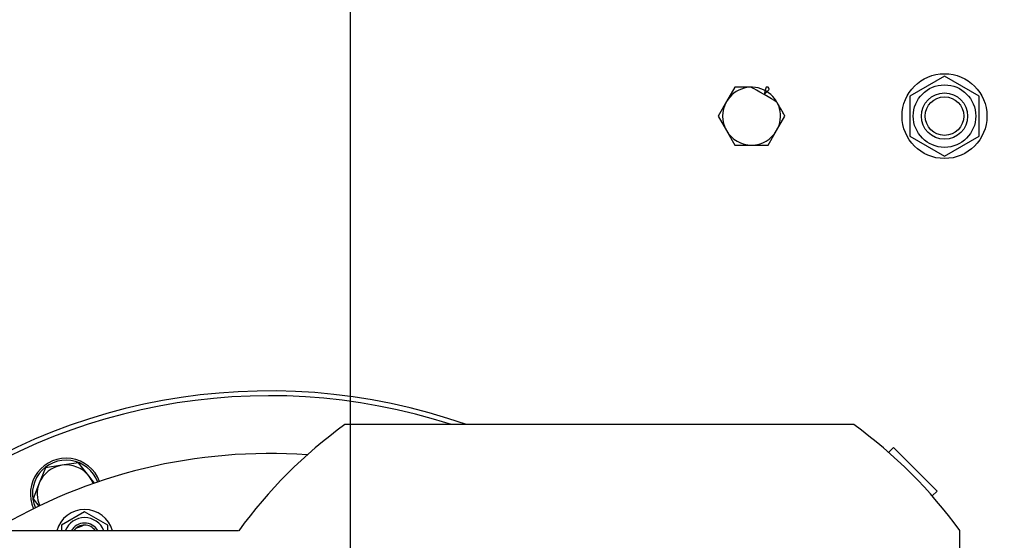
# Model space of a CAD drawing. Extents: x -89225 to 110569, y 13360 to 87647.
# Tile 65 of 256: x 6977 to 7487, y 64494 to 64764. Entities that reach past the tile are written whole.
import ezdxf

# ---------------------------------------------------------------- set-up
doc = ezdxf.new("R2010")
doc.units = 0
doc.layers.add('4', color=4, linetype='Continuous', lineweight=25)
doc.layers.add('Beluchtingstank', color=253, linetype='Continuous')
doc.layers.add('Iv-Lines 035', color=4, linetype='Continuous')

# ---------------------------------------------------------------- blocks, each defined once
blk = doc.blocks.new('BAZ Landox')
for p, q in [((1101365.14, -893979.43), (1101347.14, -893989.82)), ((1101383.14, -893989.82), (1101365.14, -893979.43)), ((1101256.48, -893985.22), (1101252.15, -893992.72)), ((1101347.14, -893989.82), (1101347.14, -894010.61)), ((1101383.14, -894010.61), (1101383.14, -893989.82)), ((1101252.15, -893992.72), (1101247.82, -894000.22)), ((1101247.82, -894000.22), (1101252.15, -894007.72)), ((1101278.13, -894007.72), (1101282.46, -894000.22)), ((1101252.15, -894007.72), (1101256.48, -894015.22)), ((1101273.8, -894015.22), (1101278.13, -894007.72)), ((1101347.14, -894010.61), (1101365.14, -894021)), ((1101365.14, -894021), (1101383.14, -894010.61)), ((1101256.48, -894015.22), (1101265.14, -894015.22)), ((1101265.14, -894015.22), (1101273.8, -894015.22)), ((1101318.21, -894160.22), (1101054.3, -894160.22)), ((1101338.64, -894172.11), (1101336.16, -894174.59)), ((1101361.27, -894194.73), (1101338.64, -894172.11)), ((1100899.14, -894182.58), (1100895.95, -894190.63)), ((1100907.71, -894181.31), (1100899.14, -894182.58)), ((1100916.28, -894180.05), (1100907.71, -894181.31)), ((1100921.66, -894186.83), (1100916.28, -894180.05)), ((1100924.6, -894190.55), (1100921.66, -894186.83)), ((1100895.95, -894190.63), (1100892.77, -894198.68)), ((1100892.77, -894198.68), (1100895.77, -894202.47)), ((1101361.27, -894194.73), (1101358.78, -894197.22)), ((1100919.47, -894205.39), (1100907.47, -894212.32)), ((1100931.47, -894212.32), (1100919.47, -894205.39)), ((1100907.47, -894212.32), (1100907.47, -894215.22)), ((1100931.47, -894215.22), (1100931.47, -894212.32)), ((1100999.31, -894215.22), (1100778.14, -894215.22)), ((1101373.14, -894685.3), (1101373.14, -894215.14))]:
    blk.add_line(p, q)
for radius in [22, 16.2, 12, 10]:
    blk.add_circle((1101365.14, -894000.22), radius)
for centre, radius, start, end in [((1101265.14, -894000.22), 15, 60, 150), ((1101265.14, -894000.22), 15, 330, 60), ((1101265.14, -894000.22), 15, 150, 210), ((1101265.14, -894000.22), 15, 210, 270), ((1101265.14, -894000.22), 15, 270, 330), ((1101015.14, -894450.22), 307.5, 70.577, 130.1617), ((1101015.14, -894450.22), 305, 71.9561, 129.6019), ((1101201.46, -894362.32), 250, 126.0601, 143.9565), ((1101171.06, -894362.32), 250, 36.0667, 53.9399), ((1101015.14, -894450.22), 275, 85.8898, 121.2904), ((1100909.9, -894196.15), 18.5, 20.5724, 204.4276), ((1100909.9, -894196.15), 17.5, 20.6766, 204.3234), ((1100909.9, -894196.15), 15, 98.3992, 158.3992), ((1100909.9, -894196.15), 15, 38.3992, 98.3992), ((1100909.9, -894196.15), 15, 20.9372, 38.3992), ((1100909.9, -894196.15), 15, 158.3992, 204.0628), ((1100919.47, -894219.25), 15, 15.5854, 164.4146), ((1100919.47, -894219.25), 10.8, 21.9106, 158.0894), ((1100919.47, -894219.25), 8, 30.2494, 149.7506), ((1100919.47, -894219.25), 6.92, 35.6334, 144.3666), ((1100909.9, -894196.15), 18.5, 286.1911, 298.8089)]:
    blk.add_arc(centre, radius, start, end)
for points, knots in [([(1101271.63, -893988.97), (1101264.95, -893985.22), (1101264.77, -893985.22), (1101264.59, -893985.22), (1101264.4, -893985.22), (1101264.22, -893985.22), (1101264.04, -893985.22), (1101263.86, -893985.22), (1101263.67, -893985.22), (1101263.49, -893985.22), (1101263.31, -893985.22), (1101263.12, -893985.22), (1101262.94, -893985.22), (1101262.76, -893985.22), (1101262.58, -893985.22), (1101262.4, -893985.22), (1101262.21, -893985.22), (1101262.03, -893985.22), (1101261.85, -893985.22), (1101261.67, -893985.22), (1101261.49, -893985.22), (1101261.31, -893985.22), (1101261.12, -893985.22), (1101260.94, -893985.22), (1101260.76, -893985.22), (1101260.58, -893985.22), (1101260.4, -893985.22), (1101260.22, -893985.22), (1101260.04, -893985.22), (1101259.86, -893985.22), (1101259.68, -893985.22), (1101259.32, -893985.22), (1101258.96, -893985.22), (1101258.6, -893985.22), (1101258.25, -893985.22), (1101257.89, -893985.22), (1101257.54, -893985.22), (1101257.18, -893985.22), (1101256.83, -893985.22), (1101256.48, -893985.22)], [0, 0, 0, 0, 0.550339, 0.550339, 0.550339, 1.100293, 1.100293, 1.100293, 1.649779, 1.649779, 1.649779, 2.198725, 2.198725, 2.198725, 2.747453, 2.747453, 2.747453, 3.296425, 3.296425, 3.296425, 3.845662, 3.845662, 3.845662, 4.395159, 4.395159, 4.395159, 4.944887, 4.944887, 4.944887, 5.494795, 5.494795, 5.494795, 6.594859, 6.594859, 6.594859, 7.694578, 7.694578, 7.694578, 8.792922, 8.792922, 8.792922, 8.792922]), ([(1101273.8, -893985.22), (1101273.45, -893985.22), (1101273.09, -893985.22), (1101272.74, -893985.22), (1101272.63, -893985.22), (1101272.52, -893985.22), (1101271.63, -893988.97)], [0, 0, 0, 0, 1.098722, 1.098722, 1.098722, 1.435822, 1.435822, 1.435822, 1.435822]), ([(1101271.63, -893988.97), (1101274.44, -893986.32), (1101274.38, -893986.23), (1101274.33, -893986.13), (1101274.15, -893985.83), (1101273.97, -893985.52), (1101273.8, -893985.22)], [7.356947, 7.356947, 7.356947, 7.356947, 7.694578, 7.694578, 7.694578, 8.792922, 8.792922, 8.792922, 8.792922]), ([(1101282.46, -894000.22), (1101282.28, -893999.91), (1101282.11, -893999.61), (1101281.93, -893999.3), (1101281.75, -893998.99), (1101281.57, -893998.68), (1101281.4, -893998.38), (1101281.22, -893998.07), (1101281.04, -893997.76), (1101280.86, -893997.45), (1101280.68, -893997.14), (1101280.5, -893996.82), (1101280.32, -893996.51), (1101280.23, -893996.36), (1101280.14, -893996.2), (1101280.05, -893996.04), (1101279.96, -893995.88), (1101279.87, -893995.73), (1101279.78, -893995.57), (1101279.68, -893995.41), (1101279.59, -893995.25), (1101279.5, -893995.1), (1101279.41, -893994.94), (1101279.32, -893994.78), (1101279.23, -893994.62), (1101279.14, -893994.46), (1101279.05, -893994.31), (1101278.95, -893994.15), (1101278.86, -893993.99), (1101278.77, -893993.83), (1101278.68, -893993.67), (1101278.59, -893993.51), (1101278.5, -893993.35), (1101278.4, -893993.19), (1101278.31, -893993.03), (1101278.22, -893992.88), (1101271.63, -893988.97)], [0, 0, 0, 0, 1.098722, 1.098722, 1.098722, 2.19704, 2.19704, 2.19704, 3.294696, 3.294696, 3.294696, 4.391745, 4.391745, 4.391745, 4.940718, 4.940718, 4.940718, 5.490293, 5.490293, 5.490293, 6.040336, 6.040336, 6.040336, 6.590711, 6.590711, 6.590711, 7.141284, 7.141284, 7.141284, 7.691926, 7.691926, 7.691926, 8.242512, 8.242512, 8.242512, 8.792917, 8.792917, 8.792917, 8.792917])]:
    blk.add_open_spline(points, degree=3, knots=knots)

msp = doc.modelspace()

# ---------------------------------------------------------------- linework, layer by layer
at = {"layer": '4', "ltscale": 0.5}
msp.add_line((7148.18, 54909.41), (7148.18, 84803.73), dxfattribs=at)
at = {"layer": 'Beluchtingstank', "lineweight": 9, "ltscale": 0.01}
for centre, radius, start in [((8275.88, 64263.13), 6774.79, 109.799016), ((8275.88, 64263.55), 6574.79, 108.578654), ((8275.88, 64263.13), 6475.21, 107.942506)]:
    msp.add_arc(centre, radius, start, 270, dxfattribs=at)

# ---------------------------------------------------------------- block references
at = {"layer": 'Iv-Lines 035'}
msp.add_blockref('BAZ Landox', (-1093909.17, 958713.76), dxfattribs=at)

doc.saveas('drawing.dxf')
